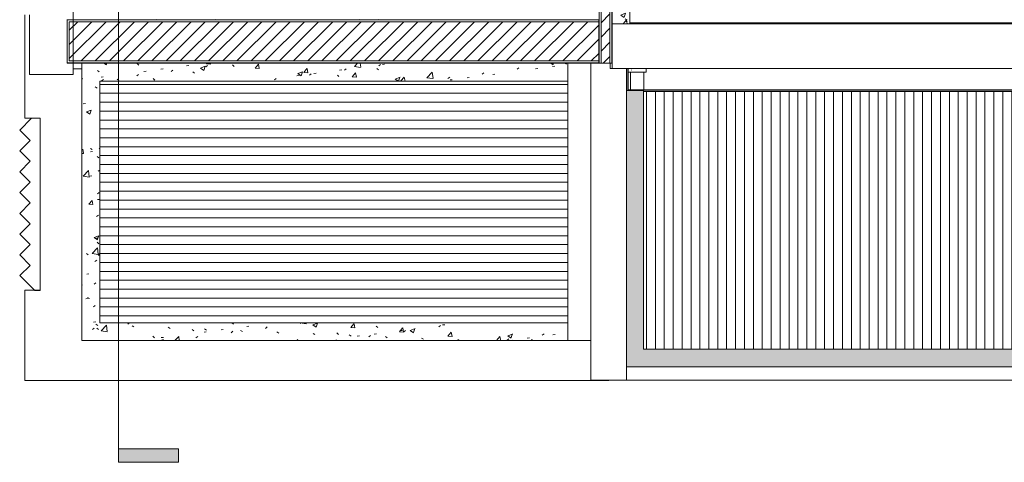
# Model space of a CAD drawing. Header units: metres. Extents: x 2.5 to 41.3, y -72.9 to -49.4.
# Tile 1 of 28: x 4.9 to 16, y -72.9 to -67.9. Entities that reach past the tile are written whole.
import ezdxf

# ---------------------------------------------------------------- set-up
doc = ezdxf.new("R2010")
doc.units = ezdxf.units.M
for name, color, linetype, lineweight in [('A-COLS', 7, 'Continuous', 18), ('A-GENM', 7, 'Continuous', 18), ('A-GLAZ-CWMG', 7, 'Continuous', 18), ('A-ROOF', 7, 'Continuous', 18), ('A-ROOF-PATT', 7, 'Continuous', 18), ('A-WALL', 7, 'Continuous', 18), ('A-WALL-PATT', 7, 'Continuous', 18), ('G-ANNO-SYMB', 7, 'Continuous', 9), ('S-BEAM', 7, 'Continuous', 18), ('S-COLS', 7, 'Continuous', 18)]:
    doc.layers.add(name, color=color, linetype=linetype, lineweight=lineweight)
pattern_1 = [(50, (21.555, -62.9), (0.546555, -0.047815), [0.05715, -0.62865]), (355, (21.555, -62.9), (-0.105728, 0.573166), [0.04572, -0.50292]), (100.451, (21.601, -62.904), (0.440828, 0.525349), [0.04857, -0.53427]), (46.184, (21.555, -62.748), (0.813237, -0.12613), [0.08573, -0.94298]), (96.636, (21.623, -62.758), (0.712212, 0.742287), [0.07286, -0.80141]), (351.184, (21.555, -62.748), (0.712217, 0.742274), [0.06858, -0.75438]), (21, (21.631, -62.786), (0.454846, -0.306795), [0.05715, -0.62865]), (326, (21.631, -62.786), (0.185405, 0.55256), [0.04572, -0.50292]), (71.451, (21.669, -62.811), (0.640251, 0.245763), [0.04857, -0.53427]), (37.5, (21.555, -62.9), (0.009261, 0.2536672), [0.02515, -0.47168, 0.02515, -0.48539, -0.50482]), (37.5, (21.555, -62.9), (0.009261, 0.2536672), [-1.007, 0.02515, -0.47968]), (7.5, (21.555, -62.9), (0.200456, 0.300546), [0.02515, -0.26594, 0.02515, -0.46025, -0.1924]), (7.5, (21.555, -62.9), (0.200456, 0.300546), [-0.77648, 0.02515, -0.16726]), (327.5, (21.385, -62.9), (0.4067682, -0.0171882), [0.02515, -0.16535, 0.02515, -0.56921, -0.78867]), (327.5, (21.385, -62.9), (0.4067682, -0.0171882), [-0.78486, 0.02515, -0.76352]), (317.5, (21.309, -62.9), (0.444383, 0.0762794), [0.02515, -0.2225, 0.02515, -0.36957, -0.56007]), (317.5, (21.309, -62.9), (0.444383, 0.0762794), [-0.64237, 0.02515, -0.53492])]
pattern_2 = [(45, (21.555, -62.9), (-0.0795495, 0.0795495), [])]

# ---------------------------------------------------------------- blocks, each defined once
blk = doc.blocks.new('Paredes 15 - Paredes 6-6874455-LAJE TÉCNICA - FRIGORÍFICA')
at = {"layer": 'A-WALL', "color": 253, "true_color": 0xaaaaaa}
for p, q in [((5.509, -68.508), (5.509, -67.058)), ((4.966, -67.839), (4.966, -69.001)), ((5.019, -67.838), (5.019, -68.508)), ((23.039, -67.94), (11.559, -67.94)), ((11.559, -67.94), (11.559, -68.442)), ((5.019, -68.508), (5.509, -68.508)), ((5.605, -68.446), (5.509, -68.446)), ((5.605, -70.564), (5.605, -68.446)), ((11.559, -68.442), (12.891, -68.442)), ((12.891, -68.442), (31.949, -68.442)), ((4.966, -69.001), (5.138, -69.001)), ((5.138, -69.001), (5.138, -69.051)), ((5.138, -69.051), (5.138, -70.874)), ((5.605, -71.498), (5.605, -70.564)), ((4.966, -70.934), (4.966, -71.946)), ((5.138, -70.934), (4.966, -70.934)), ((5.138, -70.874), (5.138, -70.934)), ((11.32, -71.498), (5.605, -71.498)), ((4.966, -71.946), (11.52, -71.946)), ((11.52, -71.946), (11.52, -71.943))]:
    blk.add_line(p, q, dxfattribs=at)
blk = doc.blocks.new('brises4 - brises-6874564-LAJE TÉCNICA - FRIGORÍFICA')
at = {"layer": 'A-GENM', "color": 253, "true_color": 0xaaaaaa}
for p, q in [((4.976, -68.999), (4.843, -69.132)), ((5.073, -68.999), (4.976, -68.999)), ((5.073, -70.932), (5.073, -68.999)), ((4.843, -69.132), (4.96, -69.248)), ((4.96, -69.248), (4.843, -69.365)), ((4.843, -69.365), (4.96, -69.482)), ((4.96, -69.482), (4.843, -69.599)), ((4.843, -69.599), (4.96, -69.716)), ((4.96, -69.716), (4.843, -69.833)), ((4.843, -69.833), (4.96, -69.95)), ((4.96, -69.95), (4.843, -70.067)), ((4.843, -70.067), (4.96, -70.183)), ((4.96, -70.183), (4.843, -70.3)), ((4.843, -70.3), (4.96, -70.417)), ((4.96, -70.417), (4.843, -70.534)), ((4.843, -70.534), (4.96, -70.651)), ((4.96, -70.651), (4.845, -70.766)), ((4.845, -70.766), (5.011, -70.932)), ((5.011, -70.932), (5.073, -70.932))]:
    blk.add_line(p, q, dxfattribs=at)
blk = doc.blocks.new('Telhados 2 - Telhados 1-7870987-LAJE TÉCNICA - FRIGORÍFICA')
at = {"layer": 'A-ROOF', "color": 253, "true_color": 0xaaaaaa}
blk.add_line((34.659, -55.085), (11.756, -55.085), dxfattribs=at)
blk = doc.blocks.new('Rectangular Mullion - 30mm Square-7992605-LAJE TÉCNICA - FRIGORÍFICA')
at = {"layer": 'A-GLAZ-CWMG', "color": 253, "true_color": 0xaaaaaa}
blk.add_line((40.037, -68.699), (11.912, -68.699), dxfattribs=at)
blk = doc.blocks.new('Telhados 3 - Telhados 3-7987247-LAJE TÉCNICA - FRIGORÍFICA')
at = {"layer": 'A-ROOF', "color": 253, "true_color": 0xaaaaaa}
for p, q in [((11.737, -68.449), (11.737, -68.448)), ((11.737, -68.689), (11.737, -68.449)), ((11.739, -68.449), (11.737, -68.449)), ((35.029, -68.449), (11.94, -68.449)), ((11.737, -68.693), (11.737, -68.689)), ((40.037, -68.689), (11.737, -68.689)), ((40.037, -68.702), (11.912, -68.702))]:
    blk.add_line(p, q, dxfattribs=at)
blk = doc.blocks.new('Rectangular Mullion - 50 x 150mm-8009926-LAJE TÉCNICA - FRIGORÍFICA')
at = {"layer": 'A-GLAZ-CWMG', "color": 253, "true_color": 0xaaaaaa}
blk.add_line((11.723, -68.443), (11.723, -68.688), dxfattribs=at)
blk = doc.blocks.new('Rectangular Mullion - 50 x 150mm-8009944-LAJE TÉCNICA - FRIGORÍFICA')
at = {"layer": 'A-GLAZ-CWMG', "color": 253, "true_color": 0xaaaaaa}
for p, q in [((34.35, -68.696), (34.35, -68.699)), ((34.38, -68.699), (34.38, -68.696))]:
    blk.add_line(p, q, dxfattribs=at)
blk = doc.blocks.new('4 GRE - ESCOLA DE CINEMA E AUDIOVISUAL CINE REX R07_rvt-1-LAJE TÉCNICA - FRIGORÍFICA')
at = {"layer": 'A-ROOF-PATT', "true_color": 0xeaeaea}
h = blk.add_hatch(dxfattribs=at)
h.set_pattern_fill('FP_18', color=254, style=0, pattern_type=2)
h.set_pattern_definition([(49.86, (21.555, -63.189), (0.54655, -0.047572), [0.05698, -0.62682]), (355.025, (21.555, -63.189), (-0.10573, 0.570328), [0.04572, -0.5029]), (100.502, (21.601, -63.193), (0.440824, 0.522746), [0.04834, -0.53171]), (46.042, (21.555, -63.037), (0.81324, -0.125493), [0.0855, -0.94054]), (96.668, (21.623, -63.047), (0.712216, 0.738586), [0.0725, -0.79748]), (351.227, (21.555, -63.037), (0.71221, 0.738594), [0.06857, -0.75429]), (20.905, (21.631, -63.075), (0.454846, -0.305267), [0.05711, -0.62825]), (326.132, (21.631, -63.075), (0.185403, 0.54982), [0.04565, -0.50214]), (71.365, (21.669, -63.1), (0.640248, 0.244547), [0.04835, -0.53189]), (37.362, (21.555, -63.189), (0.0092705, 0.252405), [0.0251, -0.47081, 0.0251, -0.4845, -0.5039]), (37.362, (21.555, -63.189), (0.0092705, 0.252405), [-1.006, 0.0251, -0.4788]), (7.463, (21.555, -63.189), (0.200456, 0.2990496), [0.02514, -0.26592, 0.02514, -0.46021, -0.19239]), (7.463, (21.555, -63.189), (0.200456, 0.2990496), [-0.77641, 0.02514, -0.16724]), (327.629, (21.385, -63.189), (0.406775, -0.0171053), [0.02511, -0.16512, 0.02511, -0.5684, -0.78754]), (327.629, (21.385, -63.189), (0.406775, -0.0171053), [-0.78374, 0.02511, -0.76243]), (317.642, (21.309, -63.189), (0.444388, 0.075903), [0.02509, -0.222, 0.02509, -0.36873, -0.5588]), (317.642, (21.309, -63.189), (0.444388, 0.075903), [-0.64091, 0.02509, -0.53371])])
h.paths.add_polyline_path([(11.756, -67.94), (11.756, -61.518), (11.559, -61.518), (11.559, -67.94)])
at = {"layer": 'A-ROOF-PATT', "true_color": 0xd4d4d4}
h = blk.add_hatch(dxfattribs=at)
h.set_pattern_fill('FP_5', color=254, style=0, pattern_type=2)
h.set_pattern_definition([(180, (16.917, -139.821), (-1e-17, -0.1), [])])
h.paths.add_polyline_path([(5.606, -71.498), (5.606, -71.498), (5.606, -68.384), (11.061, -68.384), (11.061, -68.383), (5.606, -68.383), (5.606, -70.645)])
h.paths.add_polyline_path([(10.833, -71.299), (11.061, -71.299), (11.061, -68.584), (5.806, -68.584), (5.806, -71.299)])
at = {"layer": 'A-ROOF-PATT', "true_color": 0xeaeaea}
h = blk.add_hatch(dxfattribs=at)
h.set_pattern_fill('FP_9', color=254, style=0, pattern_type=2)
h.set_pattern_definition([(50.035, (21.567, -62.9), (0.545868, -0.047821), [0.05712, -0.62833]), (354.994, (21.567, -62.9), (-0.105598, 0.57317), [0.04566, -0.5023]), (100.439, (21.613, -62.904), (0.440268, 0.525357), [0.04857, -0.53425]), (46.22, (21.567, -62.748), (0.812224, -0.126122), [0.08567, -0.94241]), (96.627, (21.635, -62.758), (0.71133, 0.74227), [0.07285, -0.80139]), (351.173, (21.567, -62.748), (0.71133, 0.742277), [0.0685, -0.75346]), (21.024, (21.644, -62.786), (0.454277, -0.306797), [0.05709, -0.62797]), (325.967, (21.644, -62.786), (0.185169, 0.552562), [0.04568, -0.50249]), (71.473, (21.681, -62.811), (0.639454, 0.24577), [0.04856, -0.5342]), (37.535, (21.567, -62.9), (0.0092541, 0.2536605), [0.02513, -0.47131, 0.02513, -0.48501, -0.50443]), (37.535, (21.567, -62.9), (0.0092541, 0.2536605), [-1.007, 0.02513, -0.4793]), (7.509, (21.567, -62.9), (0.2002116, 0.3005414), [0.02512, -0.26561, 0.02512, -0.45968, -0.19217]), (7.509, (21.567, -62.9), (0.2002116, 0.3005414), [-0.77553, 0.02512, -0.16705]), (327.468, (21.398, -62.9), (0.4062656, -0.017184), [0.02512, -0.16521, 0.02512, -0.56871, -0.78797]), (327.468, (21.398, -62.9), (0.4062656, -0.017184), [-0.78416, 0.02512, -0.76285]), (317.464, (21.322, -62.9), (0.4438316, 0.076279), [0.02513, -0.22235, 0.02513, -0.36932, -0.55969]), (317.464, (21.322, -62.9), (0.4438316, 0.076279), [-0.64193, 0.02513, -0.53456])])
h.paths.add_polyline_path([(5.606, -71.498), (11.061, -71.498), (11.061, -71.299), (5.806, -71.299), (5.806, -68.584), (11.061, -68.584), (11.061, -68.384), (5.606, -68.384), (5.606, -70.645)])
h = blk.add_hatch(dxfattribs=at)
h.set_pattern_fill('FP_22', color=254, style=0, pattern_type=2)
h.set_pattern_definition([(49.86, (21.555, -62.853), (0.54655, -0.047572), [0.05698, -0.62682]), (355.025, (21.555, -62.853), (-0.105729, 0.570328), [0.04572, -0.5029]), (100.502, (21.601, -62.857), (0.440824, 0.522746), [0.04834, -0.53171]), (46.042, (21.555, -62.701), (0.813242, -0.125493), [0.0855, -0.94054]), (96.668, (21.623, -62.712), (0.712216, 0.738586), [0.0725, -0.79748]), (351.227, (21.555, -62.701), (0.712213, 0.738594), [0.06857, -0.75429]), (20.905, (21.631, -62.739), (0.454846, -0.305267), [0.05711, -0.62825]), (326.132, (21.631, -62.739), (0.185403, 0.54982), [0.04565, -0.50214]), (71.365, (21.669, -62.764), (0.640248, 0.244547), [0.04835, -0.53189]), (37.362, (21.555, -62.853), (0.0092705, 0.252405), [0.0251, -0.47081, 0.0251, -0.4845, -0.5039]), (37.362, (21.555, -62.853), (0.0092705, 0.252405), [-1.006, 0.0251, -0.4788]), (7.463, (21.555, -62.853), (0.2004557, 0.2990496), [0.02514, -0.26592, 0.02514, -0.46021, -0.19239]), (7.463, (21.555, -62.853), (0.2004557, 0.2990496), [-0.77641, 0.02514, -0.16724]), (327.629, (21.385, -62.853), (0.406775, -0.0171053), [0.02511, -0.16512, 0.02511, -0.5684, -0.78754]), (327.629, (21.385, -62.853), (0.406775, -0.0171053), [-0.78374, 0.02511, -0.76243]), (317.642, (21.309, -62.853), (0.4443883, 0.075903), [0.02509, -0.222, 0.02509, -0.36873, -0.5588]), (317.642, (21.309, -62.853), (0.4443883, 0.075903), [-0.64091, 0.02509, -0.53371])])
h.paths.add_polyline_path([(11.883, -71.793), (17.24, -71.793), (17.24, -69.853), (17.236, -69.853), (17.236, -71.595), (11.912, -71.595), (11.912, -68.688), (11.72, -68.688), (11.72, -71.793), (11.798, -71.793)])
h.paths.add_polyline_path([(28.73, -71.793), (39.808, -71.793), (39.808, -71.595), (28.736, -71.595), (28.736, -69.825), (28.73, -69.826), (28.73, -71.627)])
h.paths.add_polyline_path([(26.56, -71.793), (26.68, -71.793), (26.68, -71.595), (19.29, -71.595), (19.291, -71.793), (25.13, -71.793)])
at = {"layer": 'A-ROOF-PATT', "true_color": 0xd4d4d4}
h = blk.add_hatch(dxfattribs=at)
h.set_pattern_fill('FP_16', color=254, style=0, pattern_type=2)
h.set_pattern_definition([(270, (80.244, -32.101), (0.1, 6e-18), [])])
h.paths.add_polyline_path([(40.008, -71.793), (40.037, -71.793), (40.037, -68.702), (11.912, -68.702), (11.912, -71.595), (17.236, -71.595), (17.236, -69.853), (17.24, -69.853), (17.24, -69.797), (19.29, -69.797), (19.29, -71.595), (26.68, -71.595), (26.68, -69.797), (28.73, -69.797), (28.73, -69.825), (28.736, -69.825), (28.736, -71.595), (39.808, -71.595), (39.808, -68.704), (40.008, -68.705), (40.008, -71.793)])
h.paths.add_polyline_path([(38.996, -71.191), (38.946, -71.191), (38.946, -71.169), (38.376, -71.169), (38.376, -71.191), (38.326, -71.191), (38.326, -71.169), (38.316, -71.169), (38.316, -71.114), (38.326, -71.114), (38.326, -70.922), (38.16, -70.922), (38.16, -70.966), (38.154, -70.966), (38.154, -70.416), (38.16, -70.416), (38.16, -70.46), (38.326, -70.46), (38.326, -70.269), (38.316, -70.269), (38.316, -70.214), (38.326, -70.214), (38.326, -70.191), (38.376, -70.191), (38.376, -70.214), (38.946, -70.214), (38.946, -70.191), (38.996, -70.191), (38.996, -70.466), (39.465, -70.466), (39.465, -70.916), (38.996, -70.916), (38.996, -71.185)])
h.paths.add_polyline_path([(38.94, -71.114), (38.946, -71.114), (38.946, -71.106), (38.376, -71.106), (38.376, -71.114), (38.713, -71.114)])
h.paths.add_polyline_path([(38.49, -70.276), (38.49, -70.269), (38.376, -70.269), (38.376, -70.276), (38.382, -70.276)])
h.paths.add_polyline_path([(38.946, -70.276), (38.946, -70.269), (38.832, -70.269), (38.832, -70.276), (38.94, -70.276)])
h.paths.add_polyline_path([(38.524, -69.064), (38.528, -69.064), (38.527, -69.065)])
h.paths.add_polyline_path([(38.311, -69.743), (38.311, -69.726), (38.251, -69.726), (38.251, -69.607), (38.157, -69.607), (38.157, -69.651), (38.151, -69.651), (38.151, -69.271), (38.157, -69.271), (38.157, -69.315), (38.251, -69.315), (38.251, -69.196), (38.311, -69.196), (38.311, -69.18), (38.396, -69.18), (38.396, -69.099), (38.409, -69.099), (38.41, -69.097), (38.411, -69.099), (38.411, -69.097), (38.412, -69.099), (38.412, -69.097), (38.519, -69.097), (38.52, -69.065), (38.524, -69.064), (38.528, -69.067), (38.528, -69.071), (38.528, -69.074), (38.528, -69.078), (38.529, -69.097), (38.635, -69.097), (38.635, -69.099), (38.637, -69.097), (38.637, -69.099), (38.637, -69.097), (38.638, -69.099), (38.651, -69.099), (38.651, -69.18), (38.736, -69.18), (38.736, -69.196), (39.107, -69.196), (39.107, -69.191), (39.157, -69.191), (39.157, -69.196), (39.203, -69.196), (39.203, -69.726), (39.157, -69.726), (39.157, -69.731), (39.107, -69.731), (39.107, -69.726), (38.736, -69.726), (38.736, -69.743), (38.355, -69.743)])
h.paths.add_polyline_path([(38.528, -69.069), (38.527, -69.068), (38.527, -69.068)])
h.paths.add_polyline_path([(38.519, -69.065), (38.52, -69.064), (38.52, -69.065), (38.519, -69.065)])
at = {"layer": 'A-WALL-PATT', "true_color": 0xd4d4d4}
h = blk.add_hatch(dxfattribs=at)
h.set_pattern_fill('FP_2', color=254, style=0, pattern_type=2)
h.set_pattern_definition(pattern_2)
h.paths.add_polyline_path([(11.434, -68.383), (11.534, -68.383), (11.534, -54.572), (11.434, -54.572), (11.434, -67.946)])
h = blk.add_hatch(dxfattribs=at)
h.set_pattern_fill('FP_1', color=254, style=0, pattern_type=2)
h.set_pattern_definition(pattern_1)
h.paths.add_polyline_path([(11.412, -68.383), (11.412, -54.839), (11.409, -54.839), (11.409, -68.383)])
h = blk.add_hatch(dxfattribs=at)
h.set_pattern_fill('FP_1', color=254, style=0, pattern_type=2)
h.set_pattern_definition(pattern_1)
h.paths.add_polyline_path([(11.557, -68.383), (11.559, -68.383), (11.559, -54.839), (11.557, -54.839), (11.557, -67.946)])
h = blk.add_hatch(dxfattribs=at)
h.set_pattern_fill('FP_1', color=254, style=0, pattern_type=2)
h.set_pattern_definition(pattern_1)
h.paths.add_polyline_path([(11.409, -67.895), (11.409, -67.893), (5.439, -67.893), (5.439, -67.895), (10.833, -67.895)])
h = blk.add_hatch(dxfattribs=at)
h.set_pattern_fill('FP_1', color=254, style=0, pattern_type=2)
h.set_pattern_definition(pattern_1)
h.paths.add_polyline_path([(11.409, -68.383), (11.409, -68.38), (5.441, -68.38), (5.441, -67.895), (5.439, -67.895), (5.439, -68.383), (10.833, -68.383)])
h = blk.add_hatch(dxfattribs=at)
h.set_pattern_fill('FP_2', color=254, style=0, pattern_type=2)
h.set_pattern_definition(pattern_2)
h.paths.add_polyline_path([(10.833, -68.358), (11.409, -68.358), (11.409, -67.918), (5.464, -67.918), (5.464, -68.358), (9.403, -68.358)])
at = {"layer": 'S-COLS', "true_color": 0xaaaaaa}
h = blk.add_hatch(dxfattribs=at)
h.set_pattern_fill('FP_21', color=253, style=0, pattern_type=2)
h.set_pattern_definition([(50, (21.555, -62.9), (0.273274, -0.0239114), [0.02857, -0.31432]), (355, (21.555, -62.9), (-0.0528634, 0.286588), [0.02286, -0.25146]), (100.451, (21.578, -62.902), (0.220418, 0.2626804), [0.02429, -0.26714]), (46.184, (21.555, -62.824), (0.406619, -0.063057), [0.04286, -0.47149]), (96.636, (21.589, -62.829), (0.356107, 0.371139), [0.03643, -0.4007]), (351.184, (21.555, -62.824), (0.356108, 0.371137), [0.03429, -0.37719]), (21, (21.593, -62.843), (0.2274184, -0.1533992), [0.02857, -0.31432]), (326, (21.593, -62.843), (0.092705, 0.276284), [0.02286, -0.25146]), (71.451, (21.612, -62.856), (0.320132, 0.122885), [0.02429, -0.26714]), (37.5, (21.555, -62.9), (0.0046375, 0.1268327), [0.00251, -0.2459, 0.00251, -0.25276, -0.25241]), (37.5, (21.555, -62.9), (0.0046375, 0.1268327), [-0.50368, 0.00251, -0.2499]), (7.5, (21.555, -62.9), (0.1002335, 0.1502687), [0.00251, -0.14303, 0.00251, -0.24018, -0.0962]), (7.5, (21.555, -62.9), (0.1002335, 0.1502687), [-0.38824, 0.00251, -0.09369]), (327.5, (21.47, -62.9), (0.2033841, -0.0085941), [0.00251, -0.09274, 0.00251, -0.29467, -0.39433]), (327.5, (21.47, -62.9), (0.2033841, -0.0085941), [-0.39243, 0.00251, -0.39182]), (317.5, (21.432, -62.9), (0.2221916, 0.0381397), [0.00251, -0.12131, 0.00251, -0.19484, -0.28003]), (317.5, (21.432, -62.9), (0.2221916, 0.0381397), [-0.32118, 0.00251, -0.27752])])
h.paths.add_polyline_path([(11.939, -68.483), (11.939, -68.442), (11.739, -68.443), (11.739, -68.483)])
h = blk.add_hatch(dxfattribs=at)
h.set_pattern_fill('FP_13', color=253, style=0, pattern_type=2)
h.set_pattern_definition([(50, (21.555, -62.9), (0.273274, -0.0239114), [0.02857, -0.31432]), (355, (21.555, -62.9), (-0.052863, 0.286588), [0.02286, -0.25146]), (100.451, (21.578, -62.902), (0.220418, 0.26268), [0.02429, -0.26714]), (46.184, (21.555, -62.824), (0.406619, -0.063057), [0.04286, -0.47149]), (96.636, (21.589, -62.829), (0.356107, 0.371139), [0.03643, -0.4007]), (351.184, (21.555, -62.824), (0.356108, 0.371137), [0.03429, -0.37719]), (21, (21.593, -62.843), (0.2274184, -0.153399), [0.02858, -0.31433]), (326, (21.593, -62.843), (0.092705, 0.276284), [0.02286, -0.25146]), (71.451, (21.612, -62.856), (0.320132, 0.122885), [0.02429, -0.26714]), (37.5, (21.555, -62.9), (0.0046375, 0.1268327), [0.00251, -0.2459, 0.00251, -0.25276, -0.25241]), (37.5, (21.555, -62.9), (0.0046375, 0.1268327), [-0.50368, 0.00251, -0.2499]), (7.5, (21.555, -62.9), (0.1002335, 0.1502687), [0.00251, -0.14303, 0.00251, -0.24018, -0.0962]), (7.5, (21.555, -62.9), (0.1002335, 0.1502687), [-0.38824, 0.00251, -0.09369]), (327.5, (21.47, -62.9), (0.2033841, -0.0085941), [0.00251, -0.09274, 0.00251, -0.29467, -0.39433]), (327.5, (21.47, -62.9), (0.2033841, -0.0085941), [-0.39243, 0.00251, -0.39182]), (317.5, (21.432, -62.9), (0.2221916, 0.0381397), [0.00251, -0.12131, 0.00251, -0.19484, -0.28003]), (317.5, (21.432, -62.9), (0.2221916, 0.0381397), [-0.32118, 0.00251, -0.27752])])
h.paths.add_polyline_path([(15.26, -68.443), (15.26, -68.442), (15.06, -68.443)])
at = {"layer": 'A-ROOF', "color": 253, "true_color": 0xaaaaaa}
for p, q in [((11.756, -67.94), (11.756, -61.518)), ((5.606, -68.383), (5.606, -71.498)), ((5.606, -68.384), (11.061, -68.384)), ((5.606, -71.498), (5.606, -68.384)), ((11.061, -68.384), (11.061, -68.383)), ((11.061, -68.384), (11.061, -68.584)), ((5.806, -68.584), (5.806, -71.299)), ((11.061, -68.584), (5.806, -68.584)), ((11.061, -71.299), (11.061, -68.584)), ((11.912, -68.688), (11.72, -68.688)), ((11.912, -71.595), (11.912, -68.688)), ((40.037, -68.702), (11.912, -68.702)), ((5.806, -71.299), (11.061, -71.299)), ((11.061, -71.299), (11.061, -71.498)), ((17.236, -71.595), (11.912, -71.595))]:
    blk.add_line(p, q, dxfattribs=at)
at = {"layer": 'A-WALL', "color": 253, "true_color": 0xaaaaaa}
for p, q in [((11.434, -54.817), (11.434, -68.383)), ((11.534, -54.817), (11.534, -68.383)), ((11.412, -54.839), (11.412, -68.383)), ((11.557, -54.839), (11.557, -68.383)), ((11.559, -68.383), (11.559, -54.842)), ((5.439, -67.893), (5.439, -67.895)), ((5.439, -67.895), (5.439, -68.38)), ((5.441, -67.895), (5.441, -67.918)), ((11.409, -67.895), (5.441, -67.895)), ((5.441, -67.918), (5.441, -68.358)), ((11.409, -67.918), (5.464, -67.918)), ((5.464, -67.918), (5.464, -68.358)), ((11.409, -67.895), (11.409, -67.918)), ((11.409, -67.918), (11.409, -67.895)), ((11.409, -67.918), (11.409, -68.358)), ((11.409, -68.358), (11.409, -67.918)), ((5.439, -68.38), (5.439, -68.383)), ((5.439, -68.383), (11.409, -68.383)), ((5.441, -68.358), (5.441, -68.38)), ((11.409, -68.38), (5.441, -68.38)), ((11.409, -68.358), (5.464, -68.358)), ((11.32, -71.943), (11.32, -68.383)), ((11.409, -68.358), (11.409, -68.38)), ((11.409, -68.38), (11.409, -68.358)), ((11.409, -68.383), (11.559, -68.383)), ((11.72, -68.443), (11.72, -71.943)), ((11.72, -71.793), (17.231, -71.793)), ((11.32, -71.943), (11.72, -71.943)), ((17.231, -71.943), (11.72, -71.943))]:
    blk.add_line(p, q, dxfattribs=at)
at = {"layer": 'S-BEAM', "color": 253, "true_color": 0xaaaaaa}
for p, q in [((11.536, -68.443), (11.536, -68.383)), ((11.536, -68.443), (11.739, -68.443)), ((11.939, -68.443), (15.06, -68.443)), ((15.26, -68.443), (18.936, -68.443))]:
    blk.add_line(p, q, dxfattribs=at)
at = {"layer": 'S-COLS', "color": 253, "true_color": 0xaaaaaa}
for p, q in [((11.739, -68.483), (11.739, -68.443)), ((11.939, -68.483), (11.739, -68.483)), ((11.939, -68.443), (11.939, -68.483)), ((15.26, -68.443), (15.06, -68.443))]:
    blk.add_line(p, q, dxfattribs=at)
at = {"layer": 'A-GENM', "color": 253, "lineweight": 18, "true_color": 0xaaaaaa}
blk.add_blockref('brises4 - brises-6874564-LAJE TÉCNICA - FRIGORÍFICA', (0.065, -0.003), dxfattribs=at)
at = {"layer": 'A-GLAZ-CWMG', "color": 253, "lineweight": 18, "true_color": 0xaaaaaa}
for name, p in [('Rectangular Mullion - 50 x 150mm-8009926-LAJE TÉCNICA - FRIGORÍFICA', (0, 0)), ('Rectangular Mullion - 30mm Square-7992605-LAJE TÉCNICA - FRIGORÍFICA', (0, 0)), ('Rectangular Mullion - 50 x 150mm-8009944-LAJE TÉCNICA - FRIGORÍFICA', (-20.742, 0)), ('Rectangular Mullion - 50 x 150mm-8009944-LAJE TÉCNICA - FRIGORÍFICA', (-18.856, 0))]:
    blk.add_blockref(name, p, dxfattribs=at)
at = {"layer": 'A-ROOF', "color": 253, "lineweight": 18, "true_color": 0xaaaaaa}
for name, p in [('Telhados 2 - Telhados 1-7870987-LAJE TÉCNICA - FRIGORÍFICA', (0, -12.844)), ('Telhados 3 - Telhados 3-7987247-LAJE TÉCNICA - FRIGORÍFICA', (0, 0.006))]:
    blk.add_blockref(name, p, dxfattribs=at)
at = {"layer": 'A-WALL', "color": 253, "lineweight": 18, "true_color": 0xaaaaaa}
blk.add_blockref('Paredes 15 - Paredes 6-6874455-LAJE TÉCNICA - FRIGORÍFICA', (0, 0), dxfattribs=at)
blk = doc.blocks.new('Family - P41-298797-LAJE TÉCNICA - FRIGORÍFICA')
at = {"layer": 'A-COLS', "color": 253, "true_color": 0xaaaaaa}
for p, q in [((0.1, -0.109), (0.1, -0.15)), ((0.1, -0.15), (0.099, -0.15))]:
    blk.add_line(p, q, dxfattribs=at)
blk = doc.blocks.new('Family - P41-301679-LAJE TÉCNICA - FRIGORÍFICA')
at = {"layer": 'S-COLS', "color": 253, "true_color": 0xaaaaaa}
for p, q in [((0.1, -0.109), (0.1, -0.15)), ((0.1, -0.15), (0.099, -0.15))]:
    blk.add_line(p, q, dxfattribs=at)
blk = doc.blocks.new('Family - V325-300106-LAJE TÉCNICA - FRIGORÍFICA')
at = {"layer": 'S-BEAM', "color": 253, "true_color": 0xaaaaaa}
for p, q in [((-0.075, 1.473), (-0.075, 1.273)), ((0.075, 1.473), (0.075, 1.273)), ((0.075, 1.26), (0.075, 1.257))]:
    blk.add_line(p, q, dxfattribs=at)
blk = doc.blocks.new('ESTRUTURAL CINE REX _011_IFC-1-LAJE TÉCNICA - FRIGORÍFICA')
at = {"layer": 'A-COLS', "color": 253, "lineweight": 18, "true_color": 0xaaaaaa}
blk.add_blockref('Family - P41-301679-LAJE TÉCNICA - FRIGORÍFICA', (11.84, -68.334), dxfattribs=at)
at = {"layer": 'S-BEAM', "color": 253, "lineweight": 18, "true_color": 0xaaaaaa}
blk.add_blockref('Family - V325-300106-LAJE TÉCNICA - FRIGORÍFICA', (11.84, -69.956), dxfattribs=at)
at = {"layer": 'S-COLS', "color": 253, "lineweight": 18, "true_color": 0xaaaaaa}
blk.add_blockref('Family - P41-298797-LAJE TÉCNICA - FRIGORÍFICA', (11.84, -68.334), dxfattribs=at)
blk = doc.blocks.new('Corte - M_Final do corte - Preenchido-28045-LAJE TÉCNICA - FRIGORÍFICA')
at = {"layer": 'G-ANNO-SYMB'}
blk.add_hatch(color=256, dxfattribs=at).paths.add_polyline_path([(0, 0.009), (0, 0), (-0.002, 0), (-0.002, 0.009)])
for p, q in [((0, 0.009), (-0.002, 0.009)), ((-0.002, 0.009), (-0.002, 0)), ((0, 0), (0, 0.009)), ((-0.002, 0), (0, 0))]:
    blk.add_line(p, q, dxfattribs=at)

msp = doc.modelspace()

# ---------------------------------------------------------------- linework, layer by layer
at = {"layer": 'G-ANNO-SYMB'}
msp.add_line((6.016, -50.456), (6.016, -72.716), dxfattribs=at)

# ---------------------------------------------------------------- block references
at = {"lineweight": 5}
for name in ['4 GRE - ESCOLA DE CINEMA E AUDIOVISUAL CINE REX R07_rvt-1-LAJE TÉCNICA - FRIGORÍFICA', 'ESTRUTURAL CINE REX _011_IFC-1-LAJE TÉCNICA - FRIGORÍFICA']:
    msp.add_blockref(name, (0, 0), dxfattribs=at)
at = {"layer": 'G-ANNO-SYMB', "extrusion": (0, 0, -1), "xscale": 74.99999999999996, "yscale": 74.99999999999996, "zscale": 74.99999999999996, "rotation": 90.00000000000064}
msp.add_blockref('Corte - M_Final do corte - Preenchido-28045-LAJE TÉCNICA - FRIGORÍFICA', (-6.016, -72.716), dxfattribs=at)

doc.saveas('drawing.dxf')
